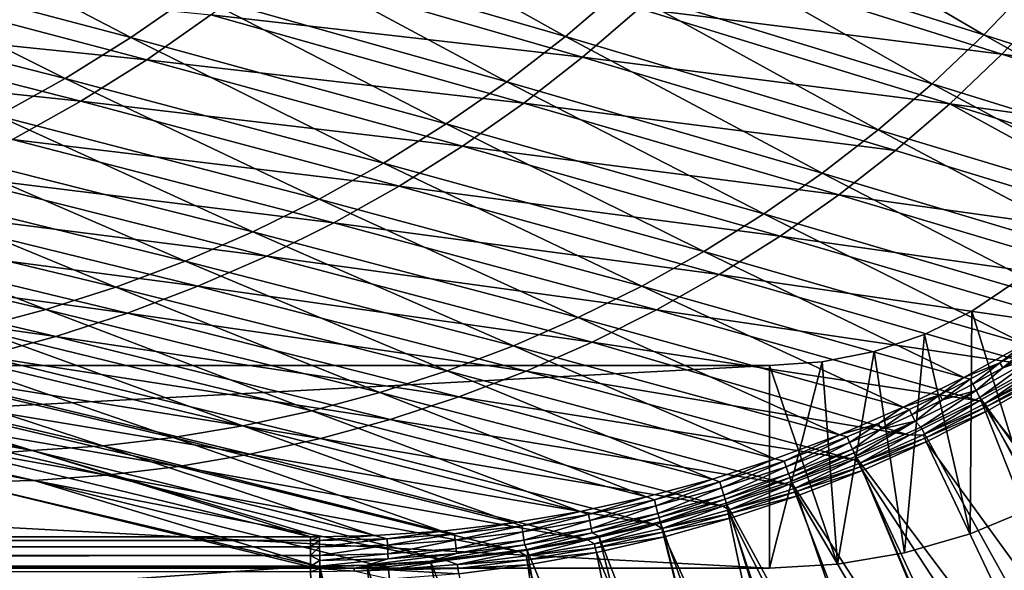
# Model space of a CAD drawing. Header units: metres. Extents: x -901 to 901, y -486 to 401.
# Tile 254 of 256: x 671 to 768, y -340 to -286. Entities that reach past the tile are written whole.
import ezdxf

# ---------------------------------------------------------------- set-up
doc = ezdxf.new("R2010")
doc.units = ezdxf.units.M

msp = doc.modelspace()

# ---------------------------------------------------------------- linework, layer by layer
at = {"layer": 'top'}
for points in [[(769.83429, -341.155457, -625), (761.875, -344.821198, -625), (775.3526, -338.621948, -621.651367)], [(775.3526, -338.621948, -621.651367), (761.875, -344.821198, -625), (769.964294, -341.417999, -621.651367)], [(770.725281, -342.954559, -625), (776.171753, -340.128296, -625), (762.772827, -346.922821, -621.825684)], [(762.772827, -346.922821, -621.825684), (776.171753, -340.128296, -625), (770.848572, -343.20343, -621.825684)]]:
    msp.add_3dface(points, dxfattribs=at)
at = {"layer": 'top0'}
for points in [[(735.83667, -277.76886, -138.331757), (766.312317, -287.365265, -85.091026), (740.86908, -272.481018, -138.238754)], [(766.312317, -287.365265, -85.091026), (771.150452, -282.286438, -85.025352), (740.86908, -272.481018, -138.238754)], [(694.348694, -278.646301, -192.002563), (724.993774, -287.536865, -138.532761), (700.139771, -273.692474, -191.881714)], [(724.993774, -287.536865, -138.532761), (730.539734, -282.790955, -138.429886), (700.139771, -273.692474, -191.881714)], [(651.045593, -279.453369, -245.89389), (682.052856, -287.648773, -192.258713), (657.597168, -274.905518, -245.753189)], [(682.052856, -287.648773, -192.258713), (688.313965, -283.301544, -192.128387), (657.597168, -274.905518, -245.753189)], [(730.539734, -282.790955, -138.429886), (761.221619, -292.19046, -85.161201), (735.83667, -277.76886, -138.331757)], [(761.221619, -292.19046, -85.161201), (766.312317, -287.365265, -85.091026), (735.83667, -277.76886, -138.331757)], [(688.313965, -283.301544, -192.128387), (719.215332, -291.997498, -138.639999), (694.348694, -278.646301, -192.002563)], [(719.215332, -291.997498, -138.639999), (724.993774, -287.536865, -138.532761), (694.348694, -278.646301, -192.002563)], [(644.275757, -283.668945, -246.039413), (675.582825, -291.678528, -192.393066), (651.045593, -279.453369, -245.89389)], [(675.582825, -291.678528, -192.393066), (682.052856, -287.648773, -192.258713), (651.045593, -279.453369, -245.89389)], [(737.625244, -279.67804, -139.805771), (768.103577, -289.272308, -86.577515), (732.282837, -284.766968, -139.872391)], [(772.991577, -284.131012, -86.538803), (768.103577, -289.272308, -86.577515), (737.625244, -279.67804, -139.805771)], [(689.95752, -285.409851, -193.499939), (696.037537, -280.683441, -193.412827), (726.692261, -289.583618, -139.939835)], [(726.692261, -289.583618, -139.939835), (696.037537, -280.683441, -193.412827), (732.282837, -284.766968, -139.872391)], [(652.65625, -281.654053, -247.194031), (683.644714, -289.829041, -193.587296), (645.825928, -285.941864, -247.291077)], [(689.95752, -285.409851, -193.499939), (683.644714, -289.829041, -193.587296), (652.65625, -281.654053, -247.194031)], [(724.993774, -287.536865, -138.532761), (755.893372, -296.751801, -85.235657), (730.539734, -282.790955, -138.429886)], [(755.893372, -296.751801, -85.235657), (761.221619, -292.19046, -85.161201), (730.539734, -282.790955, -138.429886)], [(766.312317, -287.365265, -85.091026), (797.065125, -297.244843, -32.14172), (771.150452, -282.286438, -85.025352)], [(668.921204, -295.381409, -192.530991), (675.582825, -291.678528, -192.393066), (644.275757, -283.668945, -246.039413)], [(682.052856, -287.648773, -192.258713), (713.221191, -296.163727, -138.751221), (688.313965, -283.301544, -192.128387)], [(713.221191, -296.163727, -138.751221), (719.215332, -291.997498, -138.639999), (688.313965, -283.301544, -192.128387)], [(732.282837, -284.766968, -139.872391), (762.966919, -294.164856, -86.616753), (726.692261, -289.583618, -139.939835)], [(768.103577, -289.272308, -86.577515), (762.966919, -294.164856, -86.616753), (732.282837, -284.766968, -139.872391)], [(768.103577, -289.272308, -86.577515), (772.991577, -284.131012, -86.538803), (803.600281, -294.209076, -33.565083)], [(683.644714, -289.829041, -193.587296), (689.95752, -285.409851, -193.499939), (720.866272, -294.116943, -140.007706)], [(720.866272, -294.116943, -140.007706), (689.95752, -285.409851, -193.499939), (726.692261, -289.583618, -139.939835)], [(645.825928, -285.941864, -247.291077), (677.113647, -293.930939, -193.674377), (638.783569, -289.887878, -247.38826)], [(683.644714, -289.829041, -193.587296), (677.113647, -293.930939, -193.674377), (645.825928, -285.941864, -247.291077)], [(675.582825, -291.678528, -192.393066), (707.027954, -300.026428, -138.866043), (682.052856, -287.648773, -192.258713)], [(707.027954, -300.026428, -138.866043), (713.221191, -296.163727, -138.751221), (682.052856, -287.648773, -192.258713)], [(719.215332, -291.997498, -138.639999), (750.343933, -301.040314, -85.314194), (724.993774, -287.536865, -138.532761)], [(750.343933, -301.040314, -85.314194), (755.893372, -296.751801, -85.235657), (724.993774, -287.536865, -138.532761)], [(761.221619, -292.19046, -85.161201), (792.233337, -301.814148, -32.19273), (766.312317, -287.365265, -85.091026)], [(792.233337, -301.814148, -32.19273), (797.065125, -297.244843, -32.14172), (766.312317, -287.365265, -85.091026)], [(726.692261, -289.583618, -139.939835), (757.593506, -298.797272, -86.656258), (720.866272, -294.116943, -140.007706)], [(762.966919, -294.164856, -86.616753), (757.593506, -298.797272, -86.656258), (726.692261, -289.583618, -139.939835)], [(762.966919, -294.164856, -86.616753), (768.103577, -289.272308, -86.577515), (798.874207, -299.159271, -33.58363)], [(798.874207, -299.159271, -33.58363), (768.103577, -289.272308, -86.577515), (803.600281, -294.209076, -33.565083)], [(677.113647, -293.930939, -193.674377), (670.379272, -297.706329, -193.760696), (638.783569, -289.887878, -247.38826)], [(677.113647, -293.930939, -193.674377), (683.644714, -289.829041, -193.587296), (714.818176, -298.356506, -140.075607)], [(714.818176, -298.356506, -140.075607), (683.644714, -289.829041, -193.587296), (720.866272, -294.116943, -140.007706)], [(668.921204, -295.381409, -192.530991), (700.652283, -303.576447, -138.984085), (675.582825, -291.678528, -192.393066)], [(700.652283, -303.576447, -138.984085), (707.027954, -300.026428, -138.866043), (675.582825, -291.678528, -192.393066)], [(713.221191, -296.163727, -138.751221), (744.589478, -305.046997, -85.396576), (719.215332, -291.997498, -138.639999)], [(744.589478, -305.046997, -85.396576), (750.343933, -301.040314, -85.314194), (719.215332, -291.997498, -138.639999)], [(755.893372, -296.751801, -85.235657), (787.152771, -306.165741, -32.250175), (761.221619, -292.19046, -85.161201)], [(787.152771, -306.165741, -32.250175), (792.233337, -301.814148, -32.19273), (761.221619, -292.19046, -85.161201)], [(670.379272, -297.706329, -193.760696), (677.113647, -293.930939, -193.674377), (708.561951, -302.292633, -140.143112)], [(708.561951, -302.292633, -140.143112), (677.113647, -293.930939, -193.674377), (714.818176, -298.356506, -140.075607)], [(720.866272, -294.116943, -140.007706), (751.995911, -303.158661, -86.695763), (714.818176, -298.356506, -140.075607)], [(757.593506, -298.797272, -86.656258), (751.995911, -303.158661, -86.695763), (720.866272, -294.116943, -140.007706)], [(788.741455, -308.311829, -33.628128), (757.593506, -298.797272, -86.656258), (762.966919, -294.164856, -86.616753)], [(793.90979, -303.870117, -33.604656), (762.966919, -294.164856, -86.616753), (798.874207, -299.159271, -33.58363)], [(793.90979, -303.870117, -33.604656), (788.741455, -308.311829, -33.628128), (762.966919, -294.164856, -86.616753)], [(662.085388, -298.747986, -192.672028), (694.110901, -306.804657, -139.104965), (668.921204, -295.381409, -192.530991)], [(694.110901, -306.804657, -139.104965), (700.652283, -303.576447, -138.984085), (668.921204, -295.381409, -192.530991)], [(707.027954, -300.026428, -138.866043), (738.646301, -308.762878, -85.48259), (713.221191, -296.163727, -138.751221)], [(738.646301, -308.762878, -85.48259), (744.589478, -305.046997, -85.396576), (713.221191, -296.163727, -138.751221)], [(750.343933, -301.040314, -85.314194), (781.687378, -310.390381, -32.316093), (755.893372, -296.751801, -85.235657)], [(781.687378, -310.390381, -32.316093), (787.152771, -306.165741, -32.250175), (755.893372, -296.751801, -85.235657)], [(663.456909, -301.146637, -193.845734), (670.379272, -297.706329, -193.760696), (702.111877, -305.91626, -140.209839)], [(702.111877, -305.91626, -140.209839), (670.379272, -297.706329, -193.760696), (708.561951, -302.292633, -140.143112)], [(714.818176, -298.356506, -140.075607), (746.187256, -307.238861, -86.735016), (708.561951, -302.292633, -140.143112)], [(751.995911, -303.158661, -86.695763), (746.187256, -307.238861, -86.735016), (714.818176, -298.356506, -140.075607)], [(655.092773, -301.768829, -192.815689), (687.420471, -309.701965, -139.228302), (662.085388, -298.747986, -192.672028)], [(687.420471, -309.701965, -139.228302), (694.110901, -306.804657, -139.104965), (662.085388, -298.747986, -192.672028)], [(757.593506, -298.797272, -86.656258), (788.741455, -308.311829, -33.628128), (751.995911, -303.158661, -86.695763)], [(700.652283, -303.576447, -138.984085), (732.530701, -312.178955, -85.572021), (707.027954, -300.026428, -138.866043)], [(732.530701, -312.178955, -85.572021), (738.646301, -308.762878, -85.48259), (707.027954, -300.026428, -138.866043)], [(656.362549, -304.244202, -193.928986), (663.456909, -301.146637, -193.845734), (695.482788, -309.219177, -140.275375)], [(695.482788, -309.219177, -140.275375), (663.456909, -301.146637, -193.845734), (702.111877, -305.91626, -140.209839)], [(744.589478, -305.046997, -85.396576), (776.073242, -314.290741, -32.388054), (750.343933, -301.040314, -85.314194)], [(776.073242, -314.290741, -32.388054), (781.687378, -310.390381, -32.316093), (750.343933, -301.040314, -85.314194)], [(655.092773, -301.768829, -192.815689), (647.96051, -304.436066, -192.961472), (680.597412, -312.260712, -139.353699)], [(655.092773, -301.768829, -192.815689), (680.597412, -312.260712, -139.353699), (687.420471, -309.701965, -139.228302)], [(708.561951, -302.292633, -140.143112), (740.180969, -311.028351, -86.77375), (702.111877, -305.91626, -140.209839)], [(746.187256, -307.238861, -86.735016), (740.180969, -311.028351, -86.77375), (708.561951, -302.292633, -140.143112)], [(751.995911, -303.158661, -86.695763), (783.327698, -312.518494, -33.65435), (746.187256, -307.238861, -86.735016)], [(788.741455, -308.311829, -33.628128), (783.327698, -312.518494, -33.65435), (751.995911, -303.158661, -86.695763)], [(649.112305, -306.992126, -194.009949), (656.362549, -304.244202, -193.928986), (688.68988, -312.193878, -140.339294)], [(688.68988, -312.193878, -140.339294), (656.362549, -304.244202, -193.928986), (695.482788, -309.219177, -140.275375)], [(694.110901, -306.804657, -139.104965), (726.258911, -315.286285, -85.66465), (700.652283, -303.576447, -138.984085)], [(726.258911, -315.286285, -85.66465), (732.530701, -312.178955, -85.572021), (700.652283, -303.576447, -138.984085)], [(673.657532, -314.478699, -139.480652), (647.96051, -304.436066, -192.961472), (640.705078, -306.747559, -193.10881)], [(647.96051, -304.436066, -192.961472), (673.657532, -314.478699, -139.480652), (680.597412, -312.260712, -139.353699)], [(738.646301, -308.762878, -85.48259), (770.324524, -317.868469, -32.466042), (744.589478, -305.046997, -85.396576)], [(770.324524, -317.868469, -32.466042), (776.073242, -314.290741, -32.388054), (744.589478, -305.046997, -85.396576)], [(702.111877, -305.91626, -140.209839), (733.991089, -314.51828, -86.811729), (695.482788, -309.219177, -140.275375)], [(740.180969, -311.028351, -86.77375), (733.991089, -314.51828, -86.811729), (702.111877, -305.91626, -140.209839)], [(666.616394, -316.35495, -139.608688), (673.657532, -314.478699, -139.480652), (640.705078, -306.747559, -193.10881)], [(641.722778, -309.384399, -194.088089), (649.112305, -306.992126, -194.009949), (681.748657, -314.833588, -140.40123)], [(681.748657, -314.833588, -140.40123), (649.112305, -306.992126, -194.009949), (688.68988, -312.193878, -140.339294)], [(687.420471, -309.701965, -139.228302), (719.847168, -318.075867, -85.760254), (694.110901, -306.804657, -139.104965)], [(719.847168, -318.075867, -85.760254), (726.258911, -315.286285, -85.66465), (694.110901, -306.804657, -139.104965)], [(746.187256, -307.238861, -86.735016), (777.67804, -316.474091, -33.683422), (740.180969, -311.028351, -86.77375)], [(783.327698, -312.518494, -33.65435), (777.67804, -316.474091, -33.683422), (746.187256, -307.238861, -86.735016)], [(695.482788, -309.219177, -140.275375), (727.63208, -317.7005, -86.848671), (688.68988, -312.193878, -140.339294)], [(733.991089, -314.51828, -86.811729), (727.63208, -317.7005, -86.848671), (695.482788, -309.219177, -140.275375)], [(732.530701, -312.178955, -85.572021), (764.337402, -321.186676, -32.551762), (738.646301, -308.762878, -85.48259)], [(764.337402, -321.186676, -32.551762), (770.324524, -317.868469, -32.466042), (738.646301, -308.762878, -85.48259)], [(634.210938, -311.415802, -194.162933), (641.722778, -309.384399, -194.088089), (674.67511, -317.132416, -140.460739)], [(674.67511, -317.132416, -140.460739), (641.722778, -309.384399, -194.088089), (681.748657, -314.833588, -140.40123)], [(680.597412, -312.260712, -139.353699), (713.311523, -320.540131, -85.858604), (687.420471, -309.701965, -139.228302)], [(687.420471, -309.701965, -139.228302), (713.311523, -320.540131, -85.858604), (719.847168, -318.075867, -85.760254)], [(740.180969, -311.028351, -86.77375), (771.867737, -320.124237, -33.71508), (733.991089, -314.51828, -86.811729)], [(777.67804, -316.474091, -33.683422), (771.867737, -320.124237, -33.71508), (740.180969, -311.028351, -86.77375)], [(667.485352, -319.085205, -140.517426), (634.210938, -311.415802, -194.162933), (674.67511, -317.132416, -140.460739)], [(680.597412, -312.260712, -139.353699), (673.657532, -314.478699, -139.480652), (706.667297, -322.67688, -85.959389)], [(706.667297, -322.67688, -85.959389), (713.311523, -320.540131, -85.858604), (680.597412, -312.260712, -139.353699)], [(688.68988, -312.193878, -140.339294), (721.118652, -320.567566, -86.884323), (681.748657, -314.833588, -140.40123)], [(727.63208, -317.7005, -86.848671), (721.118652, -320.567566, -86.884323), (688.68988, -312.193878, -140.339294)], [(726.258911, -315.286285, -85.66465), (758.34906, -324.127136, -32.641979), (732.530701, -312.178955, -85.572021)], [(758.34906, -324.127136, -32.641979), (764.337402, -321.186676, -32.551762), (732.530701, -312.178955, -85.572021)], [(699.929565, -324.484924, -86.062271), (673.657532, -314.478699, -139.480652), (666.616394, -316.35495, -139.608688)], [(673.657532, -314.478699, -139.480652), (699.929565, -324.484924, -86.062271), (706.667297, -322.67688, -85.959389)], [(681.748657, -314.833588, -140.40123), (714.466125, -323.112854, -86.918434), (674.67511, -317.132416, -140.460739)], [(721.118652, -320.567566, -86.884323), (714.466125, -323.112854, -86.918434), (681.748657, -314.833588, -140.40123)], [(733.991089, -314.51828, -86.811729), (765.848755, -323.498016, -33.749706), (727.63208, -317.7005, -86.848671)], [(771.867737, -320.124237, -33.71508), (765.848755, -323.498016, -33.749706), (733.991089, -314.51828, -86.811729)], [(719.847168, -318.075867, -85.760254), (752.055725, -326.844147, -32.741547), (726.258911, -315.286285, -85.66465)], [(752.055725, -326.844147, -32.741547), (758.34906, -324.127136, -32.641979), (726.258911, -315.286285, -85.66465)], [(693.113403, -325.963165, -86.166939), (666.616394, -316.35495, -139.608688), (659.489502, -317.888397, -139.737305)], [(693.113403, -325.963165, -86.166939), (699.929565, -324.484924, -86.062271), (666.616394, -316.35495, -139.608688)], [(686.233521, -327.110565, -86.273018), (659.489502, -317.888397, -139.737305), (652.29187, -319.078217, -139.865952)], [(686.233521, -327.110565, -86.273018), (693.113403, -325.963165, -86.166939), (659.489502, -317.888397, -139.737305)], [(674.67511, -317.132416, -140.460739), (707.689819, -325.330414, -86.950745), (667.485352, -319.085205, -140.517426)], [(714.466125, -323.112854, -86.918434), (707.689819, -325.330414, -86.950745), (674.67511, -317.132416, -140.460739)], [(727.63208, -317.7005, -86.848671), (758.970459, -326.893433, -33.791477), (721.118652, -320.567566, -86.884323)], [(765.848755, -323.498016, -33.749706), (758.970459, -326.893433, -33.791477), (727.63208, -317.7005, -86.848671)], [(770.324524, -317.868469, -32.466042), (764.337402, -321.186676, -32.551762), (767.910828, -319.749451, -31.681934)], [(770.819031, -318.067841, -31.656387), (770.324524, -317.868469, -32.466042), (767.910828, -319.749451, -31.681934)], [(713.311523, -320.540131, -85.858604), (745.678101, -329.235046, -32.847424), (719.847168, -318.075867, -85.760254)], [(745.678101, -329.235046, -32.847424), (752.055725, -326.844147, -32.741547), (719.847168, -318.075867, -85.760254)], [(770.819031, -318.067841, -31.656387), (767.910828, -319.749451, -31.681934), (768.194336, -320.244751, -30.940954)], [(771.112366, -318.552734, -30.928835), (770.819031, -318.067841, -31.656387), (768.194336, -320.244751, -30.940954)], [(771.112366, -318.552734, -30.928835), (768.194336, -320.244751, -30.940954), (771.459656, -319.127777, -30.297024)], [(672.33783, -328.409424, -86.48745), (645.036072, -319.92395, -139.993942), (637.736938, -320.424744, -140.120605)], [(652.29187, -319.078217, -139.865952), (645.036072, -319.92395, -139.993942), (679.303406, -327.9263, -86.38002)], [(645.036072, -319.92395, -139.993942), (672.33783, -328.409424, -86.48745), (679.303406, -327.9263, -86.38002)], [(679.303406, -327.9263, -86.38002), (686.233521, -327.110565, -86.273018), (652.29187, -319.078217, -139.865952)], [(667.485352, -319.085205, -140.517426), (700.805603, -327.215088, -86.98098), (660.195801, -320.687622, -140.570892)], [(707.689819, -325.330414, -86.950745), (700.805603, -327.215088, -86.98098), (667.485352, -319.085205, -140.517426)], [(767.910828, -319.749451, -31.681934), (764.337402, -321.186676, -32.551762), (764.96405, -321.358887, -31.708542)], [(764.96405, -321.358887, -31.708542), (765.237366, -321.86441, -30.953585), (767.910828, -319.749451, -31.681934)], [(767.910828, -319.749451, -31.681934), (765.237366, -321.86441, -30.953585), (768.194336, -320.244751, -30.940954)], [(771.459656, -319.127777, -30.297024), (768.194336, -320.244751, -30.940954), (765.563477, -322.468872, -30.298965)], [(765.563477, -322.468872, -30.298965), (765.935669, -323.15976, -29.762093), (771.459656, -319.127777, -30.297024)], [(771.459656, -319.127777, -30.297024), (765.935669, -323.15976, -29.762093), (771.867798, -319.798737, -29.776999)], [(765.935669, -323.15976, -29.762093), (795.533813, -364.093658, -0.803848), (771.867798, -319.798737, -29.776999)], [(637.736938, -320.424744, -140.120605), (633.088074, -321.170197, -136.149261), (672.33783, -328.409424, -86.48745)], [(660.195801, -320.687622, -140.570892), (693.829407, -328.762573, -87.008896), (652.82312, -321.936249, -140.620712)], [(700.805603, -327.215088, -86.98098), (693.829407, -328.762573, -87.008896), (660.195801, -320.687622, -140.570892)], [(706.667297, -322.67688, -85.959389), (739.523621, -331.215881, -32.954399), (713.311523, -320.540131, -85.858604)], [(739.523621, -331.215881, -32.954399), (745.678101, -329.235046, -32.847424), (713.311523, -320.540131, -85.858604)], [(721.118652, -320.567566, -86.884323), (753.449768, -329.293701, -33.826668), (714.466125, -323.112854, -86.918434)], [(758.970459, -326.893433, -33.791477), (753.449768, -329.293701, -33.826668), (721.118652, -320.567566, -86.884323)], [(768.194336, -320.244751, -30.940954), (765.237366, -321.86441, -30.953585), (765.563477, -322.468872, -30.298965)], [(765.848755, -323.498016, -33.749706), (771.867737, -320.124237, -33.71508), (766.444519, -323.768799, -32.954735)], [(771.867737, -320.124237, -33.71508), (772.398926, -320.386536, -32.94976), (766.444519, -323.768799, -32.954735)], [(766.444519, -323.768799, -32.954735), (772.398926, -320.386536, -32.94976), (772.573181, -320.673096, -32.635403)], [(766.444519, -323.768799, -32.954735), (772.573181, -320.673096, -32.635403), (766.608154, -324.069977, -32.628971)], [(766.608154, -324.069977, -32.628971), (772.573181, -320.673096, -32.635403), (772.715027, -321.034332, -32.375225)], [(633.088074, -321.170197, -136.149261), (666.448914, -328.81955, -84.922707), (672.33783, -328.409424, -86.48745)], [(761.980469, -322.89505, -31.736223), (764.337402, -321.186676, -32.551762), (758.34906, -324.127136, -32.641979)], [(764.96405, -321.358887, -31.708542), (764.337402, -321.186676, -32.551762), (761.980469, -322.89505, -31.736223)], [(762.243347, -323.410583, -30.966736), (764.96405, -321.358887, -31.708542), (761.980469, -322.89505, -31.736223)], [(765.237366, -321.86441, -30.953585), (764.96405, -321.358887, -31.708542), (762.243347, -323.410583, -30.966736)], [(765.563477, -322.468872, -30.298965), (765.237366, -321.86441, -30.953585), (762.243347, -323.410583, -30.966736)], [(766.608154, -324.069977, -32.628971), (772.715027, -321.034332, -32.375225), (766.738953, -324.443146, -32.360474)], [(772.715027, -321.034332, -32.375225), (798.623413, -364.016693, -3.399924), (766.738953, -324.443146, -32.360474)], [(645.384155, -322.828461, -140.666473), (679.666016, -330.832489, -87.056709), (637.895752, -323.362396, -140.707764)], [(652.82312, -321.936249, -140.620712), (686.777405, -329.969299, -87.034225), (645.384155, -322.828461, -140.666473)], [(686.777405, -329.969299, -87.034225), (679.666016, -330.832489, -87.056709), (645.384155, -322.828461, -140.666473)], [(693.829407, -328.762573, -87.008896), (686.777405, -329.969299, -87.034225), (652.82312, -321.936249, -140.620712)], [(699.929565, -324.484924, -86.062271), (733.009338, -332.978333, -33.072876), (706.667297, -322.67688, -85.959389)], [(733.009338, -332.978333, -33.072876), (739.523621, -331.215881, -32.954399), (706.667297, -322.67688, -85.959389)], [(762.243347, -323.410583, -30.966736), (759.517578, -325.515778, -30.301132), (765.563477, -322.468872, -30.298965)], [(759.517578, -325.515778, -30.301132), (760.099243, -326.105774, -29.746714), (765.563477, -322.468872, -30.298965)], [(765.563477, -322.468872, -30.298965), (760.099243, -326.105774, -29.746714), (765.935669, -323.15976, -29.762093)], [(637.895752, -323.362396, -140.707764), (672.511658, -331.350281, -87.076088), (630.375, -323.537231, -140.744186)], [(672.511658, -331.350281, -87.076088), (665.330933, -331.521484, -87.092094), (630.375, -323.537231, -140.744186)], [(679.666016, -330.832489, -87.056709), (672.511658, -331.350281, -87.076088), (637.895752, -323.362396, -140.707764)], [(714.466125, -323.112854, -86.918434), (747.035461, -331.744507, -33.869389), (707.689819, -325.330414, -86.950745)], [(753.449768, -329.293701, -33.826668), (747.035461, -331.744507, -33.869389), (714.466125, -323.112854, -86.918434)], [(758.34906, -324.127136, -32.641979), (758.962158, -324.35675, -31.764994), (761.980469, -322.89505, -31.736223)], [(758.962158, -324.35675, -31.764994), (759.214233, -324.88205, -30.980415), (761.980469, -322.89505, -31.736223)], [(758.970459, -326.893433, -33.791477), (765.848755, -323.498016, -33.749706), (760.329468, -326.856171, -32.960175)], [(761.980469, -322.89505, -31.736223), (759.214233, -324.88205, -30.980415), (762.243347, -323.410583, -30.966736)], [(759.214233, -324.88205, -30.980415), (759.517578, -325.515778, -30.301132), (762.243347, -323.410583, -30.966736)], [(784.498657, -370.017365, -0.803848), (765.935669, -323.15976, -29.762093), (760.099243, -326.105774, -29.746714)], [(765.848755, -323.498016, -33.749706), (766.444519, -323.768799, -32.954735), (760.329468, -326.856171, -32.960175)], [(760.329468, -326.856171, -32.960175), (766.444519, -323.768799, -32.954735), (766.608154, -324.069977, -32.628971)], [(784.498657, -370.017365, -0.803848), (790.941956, -366.673492, -0.803848), (765.935669, -323.15976, -29.762093)], [(790.941956, -366.673492, -0.803848), (795.533813, -364.093658, -0.803848), (765.935669, -323.15976, -29.762093)], [(693.113403, -325.963165, -86.166939), (726.444824, -334.417145, -33.197914), (699.929565, -324.484924, -86.062271)], [(726.444824, -334.417145, -33.197914), (733.009338, -332.978333, -33.072876), (699.929565, -324.484924, -86.062271)], [(752.055725, -326.844147, -32.741547), (755.91095, -325.742798, -31.79487), (758.34906, -324.127136, -32.641979)], [(755.91095, -325.742798, -31.79487), (758.962158, -324.35675, -31.764994), (758.34906, -324.127136, -32.641979)], [(756.151917, -326.277588, -30.994631), (758.962158, -324.35675, -31.764994), (755.91095, -325.742798, -31.79487)], [(756.151917, -326.277588, -30.994631), (759.214233, -324.88205, -30.980415), (758.962158, -324.35675, -31.764994)], [(760.329468, -326.856171, -32.960175), (766.608154, -324.069977, -32.628971), (760.481506, -327.171906, -32.621956)], [(760.481506, -327.171906, -32.621956), (766.608154, -324.069977, -32.628971), (766.738953, -324.443146, -32.360474)], [(760.481506, -327.171906, -32.621956), (766.738953, -324.443146, -32.360474), (760.60376, -327.556427, -32.34457)], [(766.738953, -324.443146, -32.360474), (790.492249, -368.623932, -3.399924), (760.60376, -327.556427, -32.34457)], [(798.623413, -364.016693, -3.399924), (790.492249, -368.623932, -3.399924), (766.738953, -324.443146, -32.360474)], [(707.689819, -325.330414, -86.950745), (740.528931, -333.8797, -33.914745), (700.805603, -327.215088, -86.98098)], [(747.035461, -331.744507, -33.869389), (740.528931, -333.8797, -33.914745), (707.689819, -325.330414, -86.950745)], [(752.828796, -327.052063, -31.825869), (755.91095, -325.742798, -31.79487), (752.055725, -326.844147, -32.741547)], [(753.058289, -327.596039, -31.009394), (755.91095, -325.742798, -31.79487), (752.828796, -327.052063, -31.825869)], [(753.058289, -327.596039, -31.009394), (756.151917, -326.277588, -30.994631), (755.91095, -325.742798, -31.79487)], [(753.492615, -328.629242, -29.998407), (759.517578, -325.515778, -30.301132), (753.337036, -328.25885, -30.303543)], [(753.337036, -328.25885, -30.303543), (759.517578, -325.515778, -30.301132), (756.151917, -326.277588, -30.994631)], [(753.64325, -328.983063, -29.72888), (759.517578, -325.515778, -30.301132), (753.492615, -328.629242, -29.998407)], [(753.64325, -328.983063, -29.72888), (760.099243, -326.105774, -29.746714), (759.517578, -325.515778, -30.301132)], [(759.517578, -325.515778, -30.301132), (759.214233, -324.88205, -30.980415), (756.151917, -326.277588, -30.994631)], [(686.233521, -327.110565, -86.273018), (719.839905, -335.529449, -33.329662), (693.113403, -325.963165, -86.166939)], [(719.839905, -335.529449, -33.329662), (726.444824, -334.417145, -33.197914), (693.113403, -325.963165, -86.166939)], [(753.337036, -328.25885, -30.303543), (756.151917, -326.277588, -30.994631), (753.058289, -327.596039, -31.009394)], [(753.64325, -328.983063, -29.72888), (784.498657, -370.017365, -0.803848), (760.099243, -326.105774, -29.746714)], [(679.303406, -327.9263, -86.38002), (712.818054, -336.350311, -33.476307), (686.233521, -327.110565, -86.273018)], [(712.818054, -336.350311, -33.476307), (719.839905, -335.529449, -33.329662), (686.233521, -327.110565, -86.273018)], [(700.805603, -327.215088, -86.98098), (733.89978, -335.707611, -33.963078), (693.829407, -328.762573, -87.008896)], [(740.528931, -333.8797, -33.914745), (733.89978, -335.707611, -33.963078), (700.805603, -327.215088, -86.98098)], [(752.055725, -326.844147, -32.741547), (745.678101, -329.235046, -32.847424), (746.578796, -329.436859, -31.891279)], [(746.578796, -329.436859, -31.891279), (752.828796, -327.052063, -31.825869), (752.055725, -326.844147, -32.741547)], [(746.784363, -329.998322, -31.040583), (752.828796, -327.052063, -31.825869), (746.578796, -329.436859, -31.891279)], [(746.784363, -329.998322, -31.040583), (753.058289, -327.596039, -31.009394), (752.828796, -327.052063, -31.825869)], [(747.036743, -330.689819, -30.306202), (753.058289, -327.596039, -31.009394), (746.784363, -329.998322, -31.040583)], [(747.036743, -330.689819, -30.306202), (753.337036, -328.25885, -30.303543), (753.058289, -327.596039, -31.009394)], [(753.449768, -329.293701, -33.826668), (758.970459, -326.893433, -33.791477), (754.066833, -329.639404, -32.966099)], [(758.970459, -326.893433, -33.791477), (760.329468, -326.856171, -32.960175), (754.066833, -329.639404, -32.966099)], [(754.066833, -329.639404, -32.966099), (760.329468, -326.856171, -32.960175), (760.481506, -327.171906, -32.621956)], [(754.066833, -329.639404, -32.966099), (760.481506, -327.171906, -32.621956), (754.206116, -329.969574, -32.614323)], [(754.206116, -329.969574, -32.614323), (760.481506, -327.171906, -32.621956), (760.60376, -327.556427, -32.34457)], [(754.206116, -329.969574, -32.614323), (760.60376, -327.556427, -32.34457), (754.324158, -330.367065, -32.327477)], [(760.60376, -327.556427, -32.34457), (782.140686, -372.828522, -3.399924), (754.324158, -330.367065, -32.327477)], [(790.492249, -368.623932, -3.399924), (782.140686, -372.828522, -3.399924), (760.60376, -327.556427, -32.34457)], [(672.33783, -328.409424, -86.48745), (666.448914, -328.81955, -84.922707), (699.821045, -336.912384, -33.767075)], [(672.33783, -328.409424, -86.48745), (706.144104, -336.79245, -33.621861), (679.303406, -327.9263, -86.38002)], [(699.821045, -336.912384, -33.767075), (700.696777, -336.913239, -33.745064), (672.33783, -328.409424, -86.48745)], [(700.696777, -336.913239, -33.745064), (706.144104, -336.79245, -33.621861), (672.33783, -328.409424, -86.48745)], [(706.144104, -336.79245, -33.621861), (712.818054, -336.350311, -33.476307), (679.303406, -327.9263, -86.38002)], [(747.178284, -331.078156, -29.989613), (753.337036, -328.25885, -30.303543), (747.036743, -330.689819, -30.306202)], [(747.178284, -331.078156, -29.989613), (753.492615, -328.629242, -29.998407), (753.337036, -328.25885, -30.303543)], [(747.252197, -331.464813, -29.710361), (753.492615, -328.629242, -29.998407), (747.178284, -331.078156, -29.989613)], [(747.252197, -331.464813, -29.710361), (753.64325, -328.983063, -29.72888), (753.492615, -328.629242, -29.998407)], [(0.734328, -336.912384, -33.767075), (699.821045, -336.912384, -33.767075), (666.448914, -328.81955, -84.922707)], [(693.829407, -328.762573, -87.008896), (727.185181, -337.212494, -34.014278), (686.777405, -329.969299, -87.034225)], [(733.89978, -335.707611, -33.963078), (727.185181, -337.212494, -34.014278), (693.829407, -328.762573, -87.008896)], [(745.678101, -329.235046, -32.847424), (739.523621, -331.215881, -32.954399), (740.225342, -331.508453, -31.961302)], [(745.678101, -329.235046, -32.847424), (740.225342, -331.508453, -31.961302), (746.578796, -329.436859, -31.891279)], [(746.578796, -329.436859, -31.891279), (740.225342, -331.508453, -31.961302), (740.405579, -332.085846, -31.07399)], [(740.405579, -332.085846, -31.07399), (746.784363, -329.998322, -31.040583), (746.578796, -329.436859, -31.891279)], [(747.035461, -331.744507, -33.869389), (753.449768, -329.293701, -33.826668), (747.670654, -332.110229, -32.972527)], [(747.252197, -331.464813, -29.710361), (774.93988, -374.420105, -0.803848), (753.64325, -328.983063, -29.72888)], [(753.449768, -329.293701, -33.826668), (754.066833, -329.639404, -32.966099), (747.670654, -332.110229, -32.972527)], [(747.670654, -332.110229, -32.972527), (754.066833, -329.639404, -32.966099), (754.206116, -329.969574, -32.614323)], [(774.93988, -374.420105, -0.803848), (784.498657, -370.017365, -0.803848), (753.64325, -328.983063, -29.72888)], [(686.777405, -329.969299, -87.034225), (720.414978, -338.383301, -34.068256), (679.666016, -330.832489, -87.056709)], [(727.185181, -337.212494, -34.014278), (720.414978, -338.383301, -34.068256), (686.777405, -329.969299, -87.034225)], [(740.629639, -332.805511, -30.309046), (746.784363, -329.998322, -31.040583), (740.405579, -332.085846, -31.07399)], [(740.629639, -332.805511, -30.309046), (747.036743, -330.689819, -30.306202), (746.784363, -329.998322, -31.040583)], [(747.670654, -332.110229, -32.972527), (754.206116, -329.969574, -32.614323), (747.796082, -332.45462, -32.606049)], [(747.796082, -332.45462, -32.606049), (754.206116, -329.969574, -32.614323), (754.324158, -330.367065, -32.327477)], [(747.796082, -332.45462, -32.606049), (754.324158, -330.367065, -32.327477), (747.914978, -332.868317, -32.309166)], [(754.324158, -330.367065, -32.327477), (773.58844, -376.619751, -3.399924), (747.914978, -332.868317, -32.309166)], [(782.140686, -372.828522, -3.399924), (773.91217, -376.485321, -3.399924), (754.324158, -330.367065, -32.327477)], [(754.324158, -330.367065, -32.327477), (773.91217, -376.485321, -3.399924), (773.58844, -376.619751, -3.399924)], [(665.330933, -331.521484, -87.092094), (699.821045, -339.873474, -34.248688), (0.734328, -339.873474, -34.248688)], [(665.330933, -331.521484, -87.092094), (672.511658, -331.350281, -87.076088), (700.715576, -339.872284, -34.238636)], [(699.821045, -339.873474, -34.248688), (665.330933, -331.521484, -87.092094), (700.715576, -339.872284, -34.238636)], [(679.666016, -330.832489, -87.056709), (713.214722, -339.253937, -34.128269), (672.511658, -331.350281, -87.076088)], [(713.214722, -339.253937, -34.128269), (706.342773, -339.732513, -34.187988), (672.511658, -331.350281, -87.076088)], [(672.511658, -331.350281, -87.076088), (706.342773, -339.732513, -34.187988), (700.715576, -339.872284, -34.238636)], [(720.414978, -338.383301, -34.068256), (713.214722, -339.253937, -34.128269), (679.666016, -330.832489, -87.056709)], [(739.523621, -331.215881, -32.954399), (733.009338, -332.978333, -33.072876), (733.780945, -333.265442, -32.036003)], [(739.523621, -331.215881, -32.954399), (733.780945, -333.265442, -32.036003), (740.225342, -331.508453, -31.961302)], [(740.225342, -331.508453, -31.961302), (733.780945, -333.265442, -32.036003), (733.934814, -333.856934, -31.109619)], [(740.225342, -331.508453, -31.961302), (733.934814, -333.856934, -31.109619), (740.405579, -332.085846, -31.07399)], [(740.755859, -333.211823, -29.980213), (747.036743, -330.689819, -30.306202), (740.629639, -332.805511, -30.309046)], [(740.755859, -333.211823, -29.980213), (747.178284, -331.078156, -29.989613), (747.036743, -330.689819, -30.306202)], [(740.871094, -333.599945, -29.690994), (747.178284, -331.078156, -29.989613), (740.755859, -333.211823, -29.980213)], [(740.871094, -333.599945, -29.690994), (747.252197, -331.464813, -29.710361), (747.178284, -331.078156, -29.989613)], [(740.871094, -333.599945, -29.690994), (765.150696, -378.2836, -0.803848), (747.252197, -331.464813, -29.710361)], [(765.150696, -378.2836, -0.803848), (774.93988, -374.420105, -0.803848), (747.252197, -331.464813, -29.710361)], [(740.405579, -332.085846, -31.07399), (733.934814, -333.856934, -31.109619), (734.128235, -334.603973, -30.311989)], [(734.128235, -334.603973, -30.311989), (740.629639, -332.805511, -30.309046), (740.405579, -332.085846, -31.07399)], [(740.528931, -333.8797, -33.914745), (747.035461, -331.744507, -33.869389), (741.158936, -334.264465, -32.979431)], [(747.035461, -331.744507, -33.869389), (747.670654, -332.110229, -32.972527), (741.158936, -334.264465, -32.979431)], [(741.158936, -334.264465, -32.979431), (747.670654, -332.110229, -32.972527), (747.796082, -332.45462, -32.606049)], [(741.158936, -334.264465, -32.979431), (747.796082, -332.45462, -32.606049), (741.269348, -334.622803, -32.597168)], [(741.269348, -334.622803, -32.597168), (747.796082, -332.45462, -32.606049), (747.914978, -332.868317, -32.309166)], [(733.009338, -332.978333, -33.072876), (726.444824, -334.417145, -33.197914), (727.258301, -334.706451, -32.115452)], [(733.009338, -332.978333, -33.072876), (727.258301, -334.706451, -32.115452), (733.780945, -333.265442, -32.036003)], [(733.780945, -333.265442, -32.036003), (727.258301, -334.706451, -32.115452), (727.384644, -335.309845, -31.147472)], [(733.780945, -333.265442, -32.036003), (727.384644, -335.309845, -31.147472), (733.934814, -333.856934, -31.109619)], [(734.237854, -335.028198, -29.970098), (740.629639, -332.805511, -30.309046), (734.128235, -334.603973, -30.311989)], [(734.237854, -335.028198, -29.970098), (740.755859, -333.211823, -29.980213), (740.629639, -332.805511, -30.309046)], [(734.339966, -335.44632, -29.670233), (740.755859, -333.211823, -29.980213), (734.237854, -335.028198, -29.970098)], [(734.339966, -335.44632, -29.670233), (740.871094, -333.599945, -29.690994), (740.755859, -333.211823, -29.980213)], [(741.269348, -334.622803, -32.597168), (747.914978, -332.868317, -32.309166), (741.391602, -335.054474, -32.289608)], [(747.914978, -332.868317, -32.309166), (764.190063, -380.22464, -3.399924), (741.391602, -335.054474, -32.289608)], [(773.58844, -376.619751, -3.399924), (764.190063, -380.22464, -3.399924), (747.914978, -332.868317, -32.309166)], [(726.444824, -334.417145, -33.197914), (719.839905, -335.529449, -33.329662), (720.671143, -335.829865, -32.199642)], [(726.444824, -334.417145, -33.197914), (720.671143, -335.829865, -32.199642), (727.258301, -334.706451, -32.115452)], [(733.934814, -333.856934, -31.109619), (727.384644, -335.309845, -31.147472), (727.545227, -336.083221, -30.314955)], [(733.934814, -333.856934, -31.109619), (727.545227, -336.083221, -30.314955), (734.128235, -334.603973, -30.311989)], [(733.89978, -335.707611, -33.963078), (740.528931, -333.8797, -33.914745), (734.550598, -336.098907, -32.986778)], [(734.339966, -335.44632, -29.670233), (751.247925, -382.727722, -0.803848), (740.871094, -333.599945, -29.690994)], [(740.528931, -333.8797, -33.914745), (741.158936, -334.264465, -32.979431), (734.550598, -336.098907, -32.986778)], [(734.550598, -336.098907, -32.986778), (741.158936, -334.264465, -32.979431), (741.269348, -334.622803, -32.597168)], [(751.247925, -382.727722, -0.803848), (756.717102, -381.120422, -0.803848), (740.871094, -333.599945, -29.690994)], [(740.871094, -333.599945, -29.690994), (756.717102, -381.120422, -0.803848), (765.150696, -378.2836, -0.803848)], [(727.258301, -334.706451, -32.115452), (720.671143, -335.829865, -32.199642), (720.768982, -336.442719, -31.187525)], [(727.258301, -334.706451, -32.115452), (720.768982, -336.442719, -31.187525), (727.384644, -335.309845, -31.147472)], [(727.384644, -335.309845, -31.147472), (720.768982, -336.442719, -31.187525), (720.894287, -337.241241, -30.317875)], [(727.384644, -335.309845, -31.147472), (720.894287, -337.241241, -30.317875), (727.545227, -336.083221, -30.314955)], [(734.128235, -334.603973, -30.311989), (727.545227, -336.083221, -30.314955), (727.636597, -336.525238, -29.95916)], [(727.636597, -336.525238, -29.95916), (734.237854, -335.028198, -29.970098), (734.128235, -334.603973, -30.311989)], [(728.303345, -336.857208, -29.650164), (734.237854, -335.028198, -29.970098), (727.636597, -336.525238, -29.95916)], [(728.303345, -336.857208, -29.650164), (734.339966, -335.44632, -29.670233), (734.237854, -335.028198, -29.970098)], [(728.303345, -336.857208, -29.650164), (746.598083, -383.954773, -0.803848), (734.339966, -335.44632, -29.670233)], [(746.598083, -383.954773, -0.803848), (751.247925, -382.727722, -0.803848), (734.339966, -335.44632, -29.670233)], [(734.550598, -336.098907, -32.986778), (741.269348, -334.622803, -32.597168), (734.645142, -336.470825, -32.587727)], [(734.645142, -336.470825, -32.587727), (741.269348, -334.622803, -32.597168), (741.391602, -335.054474, -32.289608)], [(734.645142, -336.470825, -32.587727), (741.391602, -335.054474, -32.289608), (734.76947, -336.920441, -32.268772)], [(741.391602, -335.054474, -32.289608), (755.964355, -382.92392, -3.399924), (734.76947, -336.920441, -32.268772)], [(764.190063, -380.22464, -3.399924), (755.964355, -382.92392, -3.399924), (741.391602, -335.054474, -32.289608)], [(712.818054, -336.350311, -33.476307), (706.144104, -336.79245, -33.621861), (707.375366, -337.114777, -32.381142)], [(712.818054, -336.350311, -33.476307), (707.375366, -337.114777, -32.381142), (714.037231, -336.633423, -32.288315)], [(719.839905, -335.529449, -33.329662), (712.818054, -336.350311, -33.476307), (714.037231, -336.633423, -32.288315)], [(719.839905, -335.529449, -33.329662), (714.037231, -336.633423, -32.288315), (720.671143, -335.829865, -32.199642)], [(720.671143, -335.829865, -32.199642), (714.037231, -336.633423, -32.288315), (714.105835, -337.253326, -31.229654)], [(720.671143, -335.829865, -32.199642), (714.105835, -337.253326, -31.229654), (720.768982, -336.442719, -31.187525)], [(720.768982, -336.442719, -31.187525), (714.105835, -337.253326, -31.229654), (714.19397, -338.075562, -30.320753)], [(720.768982, -336.442719, -31.187525), (714.19397, -338.075562, -30.320753), (720.894287, -337.241241, -30.317875)], [(727.545227, -336.083221, -30.314955), (720.894287, -337.241241, -30.317875), (720.965881, -337.700806, -29.947321)], [(727.545227, -336.083221, -30.314955), (720.965881, -337.700806, -29.947321), (727.636597, -336.525238, -29.95916)], [(727.185181, -337.212494, -34.014278), (733.89978, -335.707611, -33.963078), (727.864624, -337.610382, -32.994537)], [(733.89978, -335.707611, -33.963078), (734.550598, -336.098907, -32.986778), (727.864624, -337.610382, -32.994537)], [(727.864624, -337.610382, -32.994537), (734.550598, -336.098907, -32.986778), (734.645142, -336.470825, -32.587727)], [(727.864624, -337.610382, -32.994537), (734.645142, -336.470825, -32.587727), (727.942444, -337.995453, -32.577766)], [(727.942444, -337.995453, -32.577766), (734.645142, -336.470825, -32.587727), (734.76947, -336.920441, -32.268772)], [(699.821045, -336.912384, -33.767075), (0.734328, -336.912384, -33.767075), (699.821045, -337.267792, -32.492775)], [(0.734328, -336.912384, -33.767075), (0.734328, -337.447784, -32.089329), (699.821045, -337.267792, -32.492775)], [(699.821045, -337.267792, -32.492775), (0.734328, -337.447784, -32.089329), (699.821045, -337.89444, -31.327679)], [(699.821045, -336.912384, -33.767075), (699.821045, -337.267792, -32.492775), (700.696777, -336.913239, -33.745064)], [(699.821045, -337.267792, -32.492775), (700.704468, -337.271454, -32.477802), (700.696777, -336.913239, -33.745064)], [(699.821045, -337.267792, -32.492775), (699.821045, -337.89444, -31.327679), (700.704468, -337.271454, -32.477802)], [(699.821045, -337.89444, -31.327679), (700.713562, -337.898163, -31.319576), (700.704468, -337.271454, -32.477802)], [(706.144104, -336.79245, -33.621861), (700.696777, -336.913239, -33.745064), (700.704468, -337.271454, -32.477802)], [(706.144104, -336.79245, -33.621861), (700.704468, -337.271454, -32.477802), (707.375366, -337.114777, -32.381142)], [(707.375366, -337.114777, -32.381142), (700.704468, -337.271454, -32.477802), (700.713562, -337.898163, -31.319576)], [(707.375366, -337.114777, -32.381142), (700.713562, -337.898163, -31.319576), (707.414307, -337.739258, -31.273716)], [(714.037231, -336.633423, -32.288315), (707.375366, -337.114777, -32.381142), (707.414307, -337.739258, -31.273716)], [(714.037231, -336.633423, -32.288315), (707.414307, -337.739258, -31.273716), (714.105835, -337.253326, -31.229654)], [(714.105835, -337.253326, -31.229654), (707.414307, -337.739258, -31.273716), (707.463867, -338.583679, -30.323605)], [(714.105835, -337.253326, -31.229654), (707.463867, -338.583679, -30.323605), (714.19397, -338.075562, -30.320753)], [(720.894287, -337.241241, -30.317875), (714.19397, -338.075562, -30.320753), (714.244324, -338.552338, -29.934631)], [(720.894287, -337.241241, -30.317875), (714.244324, -338.552338, -29.934631), (720.965881, -337.700806, -29.947321)], [(720.414978, -338.383301, -34.068256), (727.185181, -337.212494, -34.014278), (721.120056, -338.795776, -33.00267)], [(727.636597, -336.525238, -29.95916), (720.965881, -337.700806, -29.947321), (721.18103, -338.163605, -29.625343)], [(727.185181, -337.212494, -34.014278), (727.864624, -337.610382, -32.994537), (721.120056, -338.795776, -33.00267)], [(721.18103, -338.163605, -29.625343), (728.303345, -336.857208, -29.650164), (727.636597, -336.525238, -29.95916)], [(721.18103, -338.163605, -29.625343), (740.790527, -385.311462, -0.803848), (728.303345, -336.857208, -29.650164)], [(727.942444, -337.995453, -32.577766), (734.76947, -336.920441, -32.268772), (728.064331, -338.461823, -32.246628)], [(734.76947, -336.920441, -32.268772), (746.937378, -385.419708, -3.399924), (728.064331, -338.461823, -32.246628)], [(740.790527, -385.311462, -0.803848), (746.598083, -383.954773, -0.803848), (728.303345, -336.857208, -29.650164)], [(755.964355, -382.92392, -3.399924), (746.937378, -385.419708, -3.399924), (734.76947, -336.920441, -32.268772)], [(0.734328, -337.447784, -32.089329), (0.734328, -338.448273, -30.640034), (699.821045, -337.89444, -31.327679)], [(699.821045, -337.89444, -31.327679), (0.734328, -338.448273, -30.640034), (699.821045, -338.761719, -30.328711)], [(699.821045, -337.89444, -31.327679), (699.821045, -338.761719, -30.328711), (700.713562, -337.898163, -31.319576)], [(699.821045, -338.761719, -30.328711), (700.723694, -338.763, -30.326458), (700.713562, -337.898163, -31.319576)], [(707.414307, -337.739258, -31.273716), (700.713562, -337.898163, -31.319576), (700.723694, -338.763, -30.326458)], [(707.414307, -337.739258, -31.273716), (700.723694, -338.763, -30.326458), (707.463867, -338.583679, -30.323605)], [(714.19397, -338.075562, -30.320753), (707.463867, -338.583679, -30.323605), (707.492065, -339.077087, -29.921173)], [(714.19397, -338.075562, -30.320753), (707.492065, -339.077087, -29.921173), (714.244324, -338.552338, -29.934631)], [(720.965881, -337.700806, -29.947321), (711.647339, -339.317474, -29.590059), (721.18103, -338.163605, -29.625343)], [(720.965881, -337.700806, -29.947321), (714.244324, -338.552338, -29.934631), (711.647339, -339.317474, -29.590059)], [(711.647339, -339.317474, -29.590059), (730.213135, -387.293213, -0.803848), (721.18103, -338.163605, -29.625343)], [(713.214722, -339.253937, -34.128269), (720.414978, -338.383301, -34.068256), (714.335754, -339.651855, -33.011147)], [(720.414978, -338.383301, -34.068256), (721.120056, -338.795776, -33.00267), (714.335754, -339.651855, -33.011147)], [(721.120056, -338.795776, -33.00267), (727.864624, -337.610382, -32.994537), (727.942444, -337.995453, -32.577766)], [(721.120056, -338.795776, -33.00267), (727.942444, -337.995453, -32.577766), (721.180359, -339.19342, -32.567333)], [(721.180359, -339.19342, -32.567333), (727.942444, -337.995453, -32.577766), (728.064331, -338.461823, -32.246628)], [(730.213135, -387.293213, -0.803848), (740.790527, -385.311462, -0.803848), (721.18103, -338.163605, -29.625343)], [(0.734328, -338.448273, -30.640034), (0.734328, -339.827301, -29.544678), (699.821045, -338.761719, -30.328711)], [(699.821045, -338.761719, -30.328711), (0.734328, -339.827301, -29.544678), (699.821045, -339.827301, -29.544678)], [(700.723694, -338.763, -30.326458), (699.821045, -338.761719, -30.328711), (700.729004, -339.272034, -29.907219)], [(699.821045, -338.761719, -30.328711), (699.821045, -339.827301, -29.544678), (700.729004, -339.272034, -29.907219)], [(700.729004, -339.272034, -29.907219), (699.821045, -339.827301, -29.544678), (700.734314, -339.824097, -29.546532)], [(707.463867, -338.583679, -30.323605), (700.723694, -338.763, -30.326458), (700.729004, -339.272034, -29.907219)], [(707.463867, -338.583679, -30.323605), (700.729004, -339.272034, -29.907219), (707.492065, -339.077087, -29.921173)], [(707.492065, -339.077087, -29.921173), (700.729004, -339.272034, -29.907219), (700.734314, -339.824097, -29.546532)], [(707.492065, -339.077087, -29.921173), (700.734314, -339.824097, -29.546532), (705.383179, -339.713257, -29.565502)], [(714.244324, -338.552338, -29.934631), (705.383179, -339.713257, -29.565502), (711.647339, -339.317474, -29.590059)], [(714.244324, -338.552338, -29.934631), (707.492065, -339.077087, -29.921173), (705.383179, -339.713257, -29.565502)], [(705.383179, -339.713257, -29.565502), (721.030396, -388.514221, -0.803848), (711.647339, -339.317474, -29.590059)], [(706.342773, -339.732513, -34.187988), (713.214722, -339.253937, -34.128269), (707.511597, -339.865021, -33.573139)], [(707.511597, -339.865021, -33.573139), (713.214722, -339.253937, -34.128269), (707.530701, -340.175476, -33.019932)], [(713.214722, -339.253937, -34.128269), (714.335754, -339.651855, -33.011147), (707.530701, -340.175476, -33.019932)], [(721.030396, -388.514221, -0.803848), (730.213135, -387.293213, -0.803848), (711.647339, -339.317474, -29.590059)], [(714.335754, -339.651855, -33.011147), (721.120056, -338.795776, -33.00267), (721.180359, -339.19342, -32.567333)], [(714.335754, -339.651855, -33.011147), (721.180359, -339.19342, -32.567333), (714.378052, -340.061493, -32.556469)], [(714.378052, -340.061493, -32.556469), (721.180359, -339.19342, -32.567333), (721.292175, -339.675354, -32.22316)], [(721.180359, -339.19342, -32.567333), (728.064331, -338.461823, -32.246628), (721.292175, -339.675354, -32.22316)], [(728.064331, -338.461823, -32.246628), (737.797119, -387.468781, -3.399924), (721.292175, -339.675354, -32.22316)], [(746.937378, -385.419708, -3.399924), (737.797119, -387.468781, -3.399924), (728.064331, -338.461823, -32.246628)], [(0.734328, -339.827301, -29.544678), (0.734328, -389.60788, -0.803848), (699.821045, -339.827301, -29.544678)], [(0.734328, -389.60788, -0.803848), (700.734314, -389.60788, -0.803848), (699.821045, -339.827301, -29.544678)], [(0.734328, -340.140503, -33.411907), (699.821045, -339.873474, -34.248688), (699.821045, -340.363281, -33.032032)], [(0.734328, -340.140503, -33.411907), (0.734328, -339.873474, -34.248688), (699.821045, -339.873474, -34.248688)], [(0.734328, -340.639496, -32.689068), (0.734328, -340.140503, -33.411907), (699.821045, -340.363281, -33.032032)], [(699.821045, -339.827301, -29.544678), (700.734314, -389.60788, -0.803848), (700.734314, -339.824097, -29.546532)], [(700.715576, -339.872284, -34.238636), (700.719421, -340.050903, -33.606735), (699.821045, -339.873474, -34.248688)], [(700.719421, -340.050903, -33.606735), (699.821045, -340.363281, -33.032032), (699.821045, -339.873474, -34.248688)], [(700.719421, -340.050903, -33.606735), (700.723999, -340.363464, -33.029007), (699.821045, -340.363281, -33.032032)], [(704.114563, -340, -33.589813), (700.715576, -339.872284, -34.238636), (706.342773, -339.732513, -34.187988)], [(700.719421, -340.050903, -33.606735), (700.715576, -339.872284, -34.238636), (704.114563, -340, -33.589813)], [(704.126404, -340.311615, -33.024429), (700.719421, -340.050903, -33.606735), (704.114563, -340, -33.589813)], [(704.126404, -340.311615, -33.024429), (700.723999, -340.363464, -33.029007), (700.719421, -340.050903, -33.606735)], [(700.734314, -339.824097, -29.546532), (711.798828, -389.283508, -0.803848), (705.383179, -339.713257, -29.565502)], [(700.734314, -389.60788, -0.803848), (705.491638, -389.547943, -0.803848), (700.734314, -339.824097, -29.546532)], [(705.491638, -389.547943, -0.803848), (711.798828, -389.283508, -0.803848), (700.734314, -339.824097, -29.546532)], [(704.114563, -340, -33.589813), (706.342773, -339.732513, -34.187988), (707.511597, -339.865021, -33.573139)], [(707.511597, -339.865021, -33.573139), (707.530701, -340.175476, -33.019932), (704.114563, -340, -33.589813)], [(707.530701, -340.175476, -33.019932), (704.126404, -340.311615, -33.024429), (704.114563, -340, -33.589813)], [(707.610962, -341.10791, -32.172169), (704.126404, -340.311615, -33.024429), (707.530701, -340.175476, -33.019932)], [(711.798828, -389.283508, -0.803848), (721.030396, -388.514221, -0.803848), (705.383179, -339.713257, -29.565502)], [(707.530701, -340.175476, -33.019932), (714.335754, -339.651855, -33.011147), (714.378052, -340.061493, -32.556469)], [(714.468994, -340.558014, -32.198345), (707.530701, -340.175476, -33.019932), (714.378052, -340.061493, -32.556469)], [(714.468994, -340.558014, -32.198345), (707.610962, -341.10791, -32.172169), (707.530701, -340.175476, -33.019932)], [(721.292175, -339.675354, -32.22316), (714.468994, -340.558014, -32.198345), (714.378052, -340.061493, -32.556469)], [(721.292175, -339.675354, -32.22316), (728.416321, -389.088013, -3.399924), (714.468994, -340.558014, -32.198345)], [(737.797119, -387.468781, -3.399924), (728.416321, -389.088013, -3.399924), (721.292175, -339.675354, -32.22316)]]:
    msp.add_3dface(points, dxfattribs=at)
at = {"layer": 'top0123'}
for points in [[(771.170288, -334.058075, -540), (765.137268, -314.640961, -540), (769.487732, -311.73407, -540)], [(765.137268, -314.640961, -520), (769.487732, -311.73407, -520), (765.137268, -314.640961, -540)], [(769.487732, -311.73407, -520), (769.487732, -311.73407, -540), (765.137268, -314.640961, -540)], [(765.137268, -314.640961, -520), (771.170288, -334.058075, -520), (769.487732, -311.73407, -520)], [(764.953979, -336.632935, -540), (760.44458, -316.955109, -540), (765.137268, -314.640961, -540)], [(760.44458, -316.955109, -520), (765.137268, -314.640961, -520), (760.44458, -316.955109, -540)], [(765.137268, -314.640961, -520), (765.137268, -314.640961, -540), (760.44458, -316.955109, -540)], [(760.44458, -316.955109, -520), (764.953979, -336.632935, -520), (765.137268, -314.640961, -520)], [(771.170288, -334.058075, -540), (764.953979, -336.632935, -540), (765.137268, -314.640961, -540)], [(764.953979, -336.632935, -520), (771.170288, -334.058075, -520), (765.137268, -314.640961, -520)], [(758.488525, -338.495605, -540), (755.48999, -318.636963, -540), (760.44458, -316.955109, -540)], [(755.48999, -318.636963, -520), (760.44458, -316.955109, -520), (755.48999, -318.636963, -540)], [(760.44458, -316.955109, -520), (760.44458, -316.955109, -540), (755.48999, -318.636963, -540)], [(755.48999, -318.636963, -520), (758.488525, -338.495605, -520), (760.44458, -316.955109, -520)], [(764.953979, -336.632935, -540), (758.488525, -338.495605, -540), (760.44458, -316.955109, -540)], [(758.488525, -338.495605, -520), (764.953979, -336.632935, -520), (760.44458, -316.955109, -520)], [(751.855103, -339.62265, -540), (750.358276, -319.657715, -540), (755.48999, -318.636963, -540)], [(750.358276, -319.657715, -520), (755.48999, -318.636963, -520), (750.358276, -319.657715, -540)], [(755.48999, -318.636963, -520), (755.48999, -318.636963, -540), (750.358276, -319.657715, -540)], [(750.358276, -319.657715, -520), (751.855103, -339.62265, -520), (755.48999, -318.636963, -520)], [(758.488525, -338.495605, -540), (751.855103, -339.62265, -540), (755.48999, -318.636963, -540)], [(751.855103, -339.62265, -520), (758.488525, -338.495605, -520), (755.48999, -318.636963, -520)], [(750.358276, -319.657715, -540), (751.855103, -339.62265, -540), (745.137268, -319.999939, -540)], [(745.137268, -319.999939, -520), (750.358276, -319.657715, -520), (745.137268, -319.999939, -540)], [(750.358276, -319.657715, -520), (750.358276, -319.657715, -540), (745.137268, -319.999939, -540)], [(745.137268, -319.999939, -520), (745.137268, -339.999939, -520), (750.358276, -319.657715, -520)], [(745.137268, -339.999939, -520), (751.855103, -339.62265, -520), (750.358276, -319.657715, -520)], [(745.137268, -319.999939, -540), (745.137268, -339.999939, -540), (369.990051, -319.999939, -540)], [(745.137268, -339.999939, -540), (369.990051, -340, -540), (369.990051, -319.999939, -540)], [(369.990051, -319.999939, -520), (745.137268, -319.999939, -520), (369.990051, -319.999939, -540)], [(745.137268, -319.999939, -520), (745.137268, -319.999939, -540), (369.990051, -319.999939, -540)], [(369.990051, -319.999939, -520), (369.990051, -340, -520), (745.137268, -319.999939, -520)], [(369.990051, -340, -520), (745.137268, -339.999939, -520), (745.137268, -319.999939, -520)], [(751.855103, -339.62265, -540), (745.137268, -339.999939, -540), (745.137268, -319.999939, -540)], [(771.170288, -334.058075, -540), (771.170288, -334.058075, -520), (764.953979, -336.632935, -540)], [(771.170288, -334.058075, -520), (764.953979, -336.632935, -520), (764.953979, -336.632935, -540)], [(764.953979, -336.632935, -540), (764.953979, -336.632935, -520), (758.488525, -338.495605, -520)], [(764.953979, -336.632935, -540), (758.488525, -338.495605, -520), (758.488525, -338.495605, -540)], [(758.488525, -338.495605, -520), (751.855103, -339.62265, -520), (758.488525, -338.495605, -540)], [(758.488525, -338.495605, -540), (751.855103, -339.62265, -520), (751.855103, -339.62265, -540)], [(369.990051, -340, -520), (369.990051, -340, -540), (745.137268, -339.999939, -520)], [(369.990051, -340, -540), (745.137268, -339.999939, -540), (745.137268, -339.999939, -520)], [(751.855103, -339.62265, -520), (745.137268, -339.999939, -520), (751.855103, -339.62265, -540)], [(751.855103, -339.62265, -540), (745.137268, -339.999939, -520), (745.137268, -339.999939, -540)]]:
    msp.add_3dface(points, dxfattribs=at)

doc.saveas('drawing.dxf')
